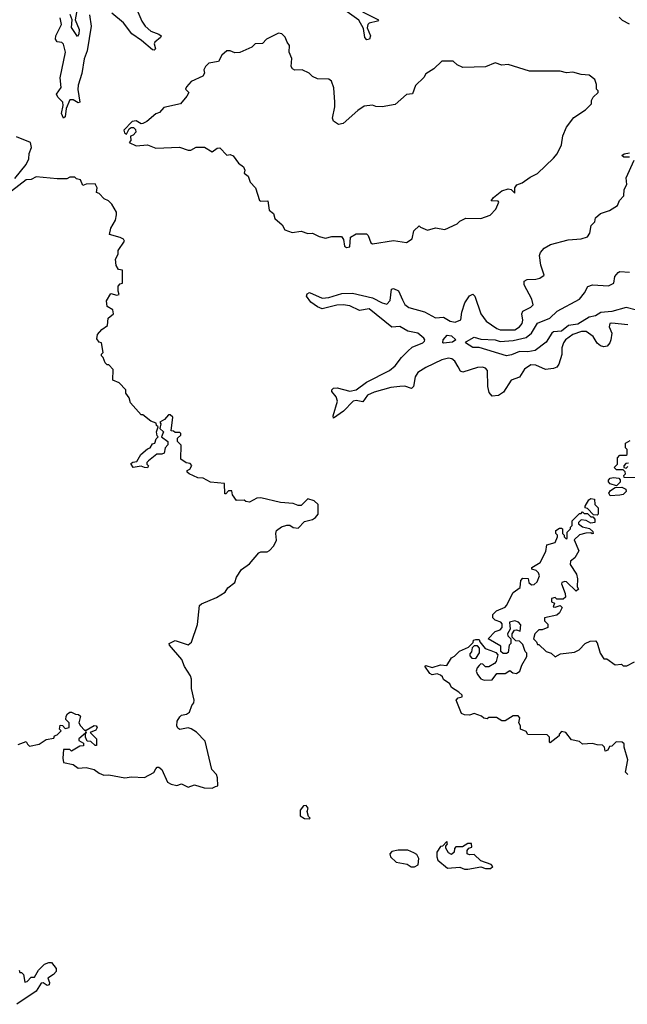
# Model space of a CAD drawing. Extents: x 2348354 to 2479840, y 460476 to 613653.
# Tile 71 of 256: x 2378084 to 2381841, y 520993 to 527085. Entities that reach past the tile are written whole.
import ezdxf

# ---------------------------------------------------------------- set-up
doc = ezdxf.new("R2010")
doc.units = 0

msp = doc.modelspace()

# ---------------------------------------------------------------- linework, layer by layer
at = {"layer": '0CON05XD'}
for points in [[(2378441.1, 527165), (2378427.1, 527085), (2378451.9, 527025), (2378450, 526995), (2378440.7, 526980.7), (2378405, 527037.5), (2378409.2, 527085), (2378396.8, 527116.8)], [(2378808.9, 527148.9), (2378838.9, 527075), (2378860, 527045), (2378895, 527014.3), (2378945, 526995.8), (2378958, 526985), (2378955.5, 526974.5), (2378920, 526945), (2378916, 526935), (2378923.8, 526905), (2378915, 526896.2), (2378905, 526898.8), (2378836.9, 526956.9), (2378776.6, 526996.6), (2378725, 527065.8), (2378654.2, 527125)], [(2380202.8, 527132.8), (2380303.3, 527085), (2380296.7, 527075), (2380245.6, 527064.4), (2380235.8, 527055), (2380232.5, 527035), (2380254.2, 526985), (2380246.2, 526965), (2380230.5, 526960.5), (2380217.5, 526975), (2380209.5, 527029.5), (2380181.7, 527081.7), (2380095, 527144.3)], [(2378516.7, 527115), (2378525.5, 527045), (2378501.7, 526891.7), (2378482.4, 526842.4), (2378467.6, 526752.4), (2378445, 526680), (2378443, 526653), (2378456.2, 526575), (2378445, 526570), (2378415, 526590), (2378395, 526590), (2378372, 526535), (2378365.4, 526484.6), (2378355, 526476.7), (2378342.5, 526505), (2378352.9, 526555), (2378350, 526575), (2378319.2, 526605), (2378311.4, 526625), (2378341.2, 526665), (2378334.4, 526725), (2378367.2, 526885), (2378355, 526934.2), (2378345, 526944.3), (2378315, 526948.8), (2378306.2, 526965), (2378307.5, 526985), (2378342, 527055), (2378335, 527097.5)], [(2381855, 527057.5), (2381810.7, 527080.7), (2381790.7, 527100.7)], [(2380105, 525676), (2380125, 525680), (2380130, 525740), (2380165, 525760.9), (2380229.1, 525759.1), (2380238.8, 525748.8), (2380254.4, 525704.4), (2380265, 525698.8), (2380395, 525719.2), (2380475, 525706.4), (2380510, 525730), (2380521.7, 525778.3), (2380555, 525810), (2380561.7, 525801.7), (2380605, 525782.5), (2380655, 525796.7), (2380713, 525787), (2380788.3, 525821.7), (2380805, 525837.5), (2380843, 525857), (2380935, 525854), (2380992.5, 525875), (2381028.3, 525911.7), (2381047.5, 525955), (2381041.7, 525961.7), (2381000, 525965), (2381013.3, 525985), (2381064.4, 526025.6), (2381105, 526037.5), (2381122.5, 526035), (2381145, 526012.5), (2381145.8, 526045), (2381157.5, 526062.5), (2381190, 526075), (2381239.5, 526110.5), (2381285, 526132.5), (2381385, 526227.5), (2381407.5, 526255), (2381435, 526310), (2381443, 526367), (2381465, 526420), (2381510.7, 526479.3), (2381583, 526527), (2381620, 526565), (2381620, 526585), (2381630, 526605), (2381660, 526635), (2381660, 526645), (2381650, 526655), (2381650, 526685), (2381640, 526715), (2381605, 526742.5), (2381555, 526746.7), (2381505, 526760), (2381465, 526756.7), (2381425, 526766.7), (2381237, 526767), (2381105, 526807.5), (2381065, 526803.3), (2381025, 526817.5), (2380965, 526793.3), (2380825, 526790), (2380790, 526805), (2380765, 526827.5), (2380695, 526827.5), (2380645, 526780), (2380595, 526750), (2380583, 526727), (2380531.7, 526678.3), (2380513, 526627), (2380475, 526621.2), (2380405, 526560), (2380325, 526546.7), (2380287, 526547), (2380265, 526556.7), (2380215, 526550), (2380175, 526522.5), (2380085, 526442.5), (2380055, 526436.2), (2380025, 526457.5), (2380017.5, 526475), (2380032.5, 526545), (2380032.5, 526575), (2380027, 526663), (2380012.5, 526705), (2379995, 526717.5), (2379925, 526720), (2379895, 526732.5), (2379873.6, 526753.6), (2379830, 526775), (2379785, 526772.5), (2379770, 526780), (2379762.5, 526795), (2379767.5, 526845), (2379750, 526885), (2379752.5, 526925), (2379737.5, 526945), (2379725, 526977.5), (2379705, 526997.5), (2379685, 527002.5), (2379610, 526965), (2379585, 526937.5), (2379540, 526935), (2379520, 526915), (2379445, 526882.5), (2379415, 526880), (2379385, 526892.5), (2379365, 526892.5), (2379333.6, 526866.4), (2379313, 526827), (2379253.9, 526816.1), (2379232.5, 526795), (2379222.5, 526775), (2379227.5, 526755), (2379217.5, 526735), (2379145, 526703.3), (2379115, 526670), (2379110, 526655), (2379130, 526635), (2379118.3, 526611.7), (2379077.5, 526565), (2378975, 526542.5), (2378949.3, 526510.7), (2378925, 526502.5), (2378870, 526455), (2378845, 526442.5), (2378835, 526440), (2378805, 526460), (2378780, 526455), (2378728.3, 526401.7), (2378732.5, 526385), (2378745, 526377.5), (2378760, 526410), (2378773, 526417), (2378787, 526417), (2378800, 526405), (2378801.7, 526388.3), (2378785, 526370), (2378770, 526365), (2378771.7, 526338.3), (2378760, 526325), (2378803.6, 526303.6), (2378875, 526310), (2378925, 526290), (2379073, 526297), (2379125, 526277.5), (2379141.7, 526278.3), (2379175, 526296.7), (2379226.4, 526296.4), (2379275, 526267.5), (2379305, 526290), (2379321.7, 526291.7), (2379365, 526247.5), (2379385, 526250), (2379405, 526242.5), (2379437, 526197), (2379467.5, 526175), (2379476.7, 526155), (2379472.5, 526135), (2379496.1, 526116.1), (2379509.3, 526079.3), (2379542.5, 526045), (2379567, 525967), (2379575, 525962.5), (2379617.5, 525965), (2379626.4, 525906.4), (2379652.5, 525885), (2379662.5, 525855), (2379706.7, 525815), (2379723.9, 525783.9), (2379769.3, 525769.3), (2379825, 525776.2), (2379865, 525762), (2379895, 525764), (2379935, 525743.8), (2379975, 525734), (2380015, 525743.8), (2380073.3, 525743.3), (2380086, 525726), (2380093.4, 525683.4), (2380105, 525676)], [(2378055, 526102), (2378125, 526188.8), (2378141.2, 526225), (2378143.6, 526256.4), (2378156.4, 526293.6), (2378150, 526325), (2378065, 526360)], [(2381853.6, 526233.6), (2381820, 526235), (2381807.5, 526245), (2381822.5, 526255), (2381855, 526262)], [(2380451.4, 525351.4), (2380465, 525322), (2380490, 525305), (2380586.6, 525276.6), (2380655, 525240.9), (2380705, 525244.3), (2380745, 525219.4), (2380776.4, 525213.6), (2380812.7, 525227.3), (2380817.1, 525275), (2380836.9, 525333.1), (2380865, 525376), (2380885, 525387.5), (2380898.1, 525375), (2380935.6, 525265), (2380968.9, 525218.9), (2381033.8, 525173.8), (2381055, 525165.5), (2381145, 525167.1), (2381175, 525184.3), (2381190, 525205), (2381194.2, 525225), (2381188.8, 525265), (2381195, 525282.5), (2381245, 525306.7), (2381258.3, 525321.7), (2381250.8, 525355), (2381203.8, 525445), (2381203.8, 525466.2), (2381221.7, 525478.3), (2381275, 525478.8), (2381300, 525485), (2381326.4, 525503.6), (2381306.4, 525566.4), (2381298.8, 525625), (2381303.3, 525645), (2381327.7, 525672.3), (2381366.1, 525693.9), (2381475, 525723.8), (2381555, 525730), (2381595, 525742.5), (2381610, 525765), (2381618.3, 525811.7), (2381640, 525835), (2381645, 525860), (2381675, 525886.7), (2381730, 525905), (2381780, 525935), (2381793, 525967), (2381820, 525995), (2381822.5, 526035), (2381837.5, 526065), (2381833.6, 526106.4), (2381882.5, 526215)], [(2378075, 522600), (2378125, 522620), (2378131.7, 522601.7), (2378145, 522590), (2378205, 522602.5), (2378248.3, 522631.7), (2378295, 522640), (2378300, 522655), (2378315, 522660), (2378340, 522685), (2378330, 522695), (2378335, 522720), (2378348.3, 522718.3), (2378365, 522700), (2378390, 522705), (2378390, 522735), (2378370, 522755), (2378372.5, 522775), (2378380.7, 522789.3), (2378395, 522800), (2378405, 522800), (2378428.3, 522788.3), (2378447, 522787), (2378460, 522775), (2378450, 522735), (2378460, 522715), (2378485, 522690), (2378495, 522690), (2378545, 522717.5), (2378556.4, 522716.4), (2378562.5, 522705), (2378555, 522690), (2378520, 522675), (2378560, 522635), (2378560, 522595), (2378550, 522595), (2378525, 522620), (2378501.7, 522621.7), (2378490, 522645), (2378490, 522670), (2378500, 522675), (2378491.7, 522678.3), (2378490, 522670), (2378450, 522635), (2378450, 522625), (2378478.3, 522608.3), (2378478.3, 522591.7), (2378455, 522590), (2378405, 522560), (2378395, 522570), (2378355, 522570), (2378350, 522515), (2378355, 522490), (2378415, 522476.7), (2378445, 522453.3), (2378495, 522457.5), (2378545, 522446.2), (2378575, 522423.3), (2378605, 522410), (2378635, 522412.5), (2378735, 522393.8), (2378775, 522401.2), (2378855, 522396.7), (2378913, 522427), (2378925, 522450), (2378935, 522460), (2378945, 522460), (2378962.5, 522445), (2378997, 522367), (2379020, 522355), (2379055, 522347.5), (2379085, 522357.5), (2379125, 522336.7), (2379165, 522350), (2379225, 522332), (2379275, 522330), (2379295, 522340), (2379310, 522345), (2379307.5, 522395), (2379300, 522415), (2379272.5, 522445), (2379230.7, 522620.7), (2379176.4, 522676.4), (2379145, 522697.5), (2379125, 522703.3), (2379073.6, 522693.6), (2379061.7, 522701.7), (2379056.7, 522715), (2379057.5, 522745), (2379075, 522772.5), (2379085, 522782.5), (2379115, 522787.5), (2379135, 522800), (2379148.3, 522841.7), (2379161.7, 522858.3), (2379162.5, 522875), (2379146.4, 522946.4), (2379146.7, 523005), (2379140, 523025), (2379103, 523083), (2379087.3, 523127.3), (2379010, 523215), (2379007.5, 523225), (2379045, 523243.3), (2379125, 523216.7), (2379145.9, 523234.1), (2379183, 523343), (2379195, 523460), (2379208.3, 523471.7), (2379300.7, 523509.3), (2379355, 523542.5), (2379370.8, 523569.2), (2379415, 523602.5), (2379423.8, 523635), (2379456.1, 523683.9), (2379505, 523717.5), (2379563.6, 523786.4), (2379575, 523792.5), (2379615, 523792.5), (2379629.3, 523800.7), (2379655, 523830), (2379672.5, 523865), (2379667.5, 523905), (2379672.5, 523925), (2379703.6, 523946.4), (2379735, 523957.5), (2379755, 523957.5), (2379775, 523942.5), (2379805, 523940), (2379845, 523980), (2379895, 523993.3), (2379912.5, 524005), (2379930, 524025), (2379930, 524085), (2379905, 524107.5), (2379865, 524120), (2379825, 524080), (2379805, 524080), (2379775, 524092.5), (2379697, 524097), (2379575, 524126.7), (2379550, 524125), (2379505, 524100), (2379483, 524103), (2379471.7, 524111.7), (2379425, 524110), (2379400, 524145), (2379395, 524170), (2379375, 524170), (2379358.3, 524151.7), (2379351.7, 524151.7), (2379350, 524215), (2379263.6, 524223.6), (2379217.7, 524247.7), (2379185, 524251.2), (2379132.5, 524275), (2379120, 524285), (2379120, 524295), (2379136.4, 524303.6), (2379147.5, 524327.5), (2379138.3, 524338.3), (2379113, 524343), (2379080, 524365), (2379081.7, 524451.7), (2379060, 524475), (2379060, 524495), (2379080, 524515), (2379080, 524525), (2379075, 524530), (2379045, 524530), (2379035, 524540), (2379021.7, 524541.7), (2379030, 524625), (2379015, 524640), (2379005, 524640), (2378979.3, 524610.7), (2378950, 524595), (2378957.5, 524585), (2378950, 524555), (2378972.5, 524535), (2378960, 524505), (2379000, 524475), (2379000, 524455), (2378983, 524437), (2378976.7, 524403.3), (2378963, 524397), (2378932.5, 524397.5), (2378880, 524355), (2378870, 524345), (2378870, 524335), (2378880, 524325), (2378875, 524312.5), (2378855, 524313.3), (2378835, 524322.5), (2378785, 524313.3), (2378771.7, 524338.3), (2378783, 524347), (2378808.3, 524351.7), (2378832.5, 524395), (2378875, 524430), (2378890, 524435), (2378905, 524460), (2378920, 524465), (2378928.3, 524491.7), (2378940, 524505), (2378935, 524510), (2378930, 524535), (2378940, 524565), (2378930, 524575), (2378928.3, 524588.3), (2378895, 524600), (2378845, 524640), (2378835, 524640), (2378770, 524715), (2378760, 524745), (2378740, 524775), (2378740, 524795), (2378698.3, 524838.3), (2378660, 524855), (2378661.7, 524921.7), (2378635, 524950), (2378625, 524950), (2378611.7, 524961.7), (2378600, 524995), (2378590, 525005), (2378590, 525015), (2378600, 525025), (2378590, 525085), (2378575, 525090), (2378560.7, 525110.7), (2378565, 525137.5), (2378591.9, 525168.1), (2378627.5, 525192.5), (2378631.7, 525238.3), (2378663.3, 525265), (2378659.3, 525289.3), (2378625, 525310), (2378620, 525345), (2378648.3, 525391.7), (2378685, 525380), (2378700, 525385), (2378692.5, 525405), (2378693, 525437), (2378705, 525450), (2378720, 525455), (2378720, 525535), (2378695, 525540), (2378680, 525565), (2378677, 525603), (2378692.5, 525635), (2378693, 525657), (2378732.5, 525715), (2378726.4, 525726.4), (2378705, 525737.5), (2378640, 525755), (2378647.5, 525795), (2378677.5, 525845), (2378683, 525877), (2378682.5, 525895), (2378653.6, 525943.6), (2378633.6, 525963.6), (2378607, 525977), (2378575, 526010), (2378560, 526015), (2378562.5, 526045), (2378550, 526070), (2378495, 526067.5), (2378475, 526060), (2378460, 526095), (2378435, 526100), (2378425, 526110), (2378395, 526110), (2378375, 526100), (2378315, 526100), (2378185, 526112.5), (2378155, 526096.2), (2378123.3, 526095), (2378034.2, 526025)], [(2381898.2, 525288.2), (2381835, 525305.2), (2381745, 525279.2), (2381677.5, 525272.5), (2381645, 525251.8), (2381604.7, 525245.3), (2381535, 525201.7), (2381477.5, 525192.5), (2381435, 525158.8), (2381385.4, 525154.6), (2381374, 525146), (2381339.2, 525090.8), (2381271.1, 525038.9), (2381225, 525029.3), (2381175, 525032.9), (2381125, 525010.4), (2381095, 525005.6), (2380925, 525057.5), (2380885, 525056), (2380840, 525085), (2380847, 525093), (2380895, 525120), (2380935, 525108.6), (2381023.6, 525103.6), (2381055, 525094.5), (2381135, 525100), (2381215, 525117.8), (2381248.8, 525145), (2381285, 525207.5), (2381361.2, 525238.8), (2381408.3, 525281.7), (2381545, 525356.7), (2381577.1, 525395), (2381596.4, 525433.6), (2381626.4, 525443.6), (2381725, 525438), (2381756.7, 525455), (2381764.2, 525495.8), (2381785, 525521.2), (2381795, 525526), (2381855, 525523.1)], [(2381845, 525197.5), (2381745, 525208), (2381733.8, 525205), (2381729.2, 525185), (2381746.2, 525145), (2381740, 525105), (2381733.8, 525085), (2381715.8, 525064.2), (2381695, 525060), (2381675, 525066.2), (2381655, 525083.3), (2381630, 525125), (2381587.5, 525155), (2381557.5, 525155), (2381505, 525138.1), (2381458.6, 525105), (2381445.6, 525085), (2381435.8, 525055), (2381435.7, 525014.3), (2381417.3, 524952.7), (2381406.2, 524935), (2381385, 524926), (2381335, 524920), (2381275, 524948), (2381245, 524948.8), (2381205, 524923.3), (2381175, 524874), (2381122, 524855), (2381075, 524780), (2381045, 524760.8), (2381005, 524756), (2380987.4, 524777.4), (2380978.1, 524815), (2380975.8, 524915), (2380965, 524928.8), (2380945.7, 524935.7), (2380915, 524933.1), (2380825, 524903.3), (2380810.5, 524910.5), (2380795, 524937.5), (2380775, 524972.5), (2380755.9, 524985.9), (2380735, 524991.2), (2380695, 524980), (2380595, 524933.8), (2380545, 524901.2), (2380529.2, 524875), (2380518.8, 524815), (2380505.9, 524804.1), (2380465, 524816.7), (2380435, 524816.5), (2380378.6, 524808.6), (2380275, 524780.9), (2380235, 524761.4), (2380205, 524721.2), (2380165, 524728.9), (2380145, 524724.3), (2380086.4, 524663.6), (2380025, 524620), (2380022.5, 524635), (2380050, 524725), (2380040.9, 524750.9), (2380014.2, 524785), (2380014.2, 524795), (2380023.8, 524805), (2380046.4, 524806.4), (2380125, 524787.3), (2380165, 524795.6), (2380228.3, 524841.7), (2380370.8, 524915), (2380405, 524944.3), (2380444.6, 524995.4), (2380485, 525034), (2380510.9, 525059.1), (2380577.5, 525085), (2380586.7, 525095), (2380590, 525105), (2380583.3, 525115), (2380546.7, 525145), (2380485, 525158.1), (2380435, 525186.4), (2380385, 525183.1), (2380245.4, 525295.4), (2380185, 525285.4), (2380125, 525313.6), (2380085, 525320.4), (2380045, 525318.5), (2379955, 525295.6), (2379925, 525307.8), (2379885, 525337.1), (2379857.8, 525375), (2379860.8, 525389.2), (2379875, 525396.9), (2379955, 525361.5), (2379995, 525365.5), (2380075, 525391.5), (2380142.2, 525392.2), (2380265, 525364.4), (2380325, 525332.5), (2380355, 525324.3), (2380375, 525346.7), (2380383, 525417), (2380395, 525422), (2380426.4, 525406.4), (2380451.4, 525351.4)], [(2380705, 525082.9), (2380700, 525085), (2380701.9, 525105), (2380726.5, 525133.5), (2380755, 525130), (2380780, 525105), (2380759.6, 525090.4), (2380705, 525082.9)], [(2381895, 524250), (2381821.7, 524251.7), (2381820, 524265), (2381830, 524275), (2381828.3, 524288.3), (2381815, 524300), (2381775, 524300), (2381760, 524315), (2381780, 524335), (2381780, 524375), (2381795, 524390), (2381835, 524390), (2381840, 524395), (2381840, 524425), (2381830, 524435), (2381830, 524465), (2381858.3, 524481.7)], [(2381848.3, 524341.7), (2381831.7, 524338.3), (2381820, 524325), (2381820, 524315), (2381835, 524310), (2381845, 524320)], [(2381775, 524200), (2381735, 524213.3), (2381723.8, 524225), (2381723.9, 524236.1), (2381735, 524247.5), (2381755, 524252.5), (2381788.3, 524248.3), (2381797.5, 524237.5), (2381797, 524223), (2381775, 524200)], [(2381735, 524140), (2381727.5, 524155), (2381737, 524173), (2381765, 524190), (2381807, 524193), (2381831.2, 524181.2), (2381833.8, 524165), (2381815, 524148), (2381795, 524143.3), (2381735, 524140)], [(2381655, 524020), (2381631.7, 524021.7), (2381595, 524060), (2381580, 524065), (2381580, 524075), (2381602.5, 524115), (2381615, 524122.5), (2381638.3, 524118.3), (2381640, 524085), (2381660, 524065), (2381660, 524025), (2381655, 524020)], [(2381845, 522415.7), (2381830, 522430), (2381843.3, 522505), (2381822.5, 522585), (2381822.5, 522605), (2381810, 522615), (2381773, 522617), (2381745, 522590), (2381731.7, 522588.3), (2381720, 522565), (2381705, 522560), (2381700, 522585), (2381687, 522597), (2381655, 522597.5), (2381625, 522607.5), (2381565, 522603.3), (2381545, 522620), (2381495, 522630), (2381460, 522675), (2381435, 522680), (2381420, 522665), (2381420, 522655), (2381365, 522610), (2381360, 522615), (2381360, 522645), (2381345, 522660), (2381225, 522662.5), (2381215, 522680), (2381180, 522695), (2381180, 522715), (2381170, 522735), (2381177.5, 522765), (2381167, 522777), (2381135, 522777.5), (2381085, 522747.5), (2381065, 522747.5), (2381033, 522767), (2380985, 522767.5), (2380975, 522760), (2380953, 522763), (2380940, 522775), (2380895, 522792.5), (2380865, 522781.2), (2380833.9, 522783.9), (2380815, 522792.5), (2380783.3, 522875), (2380795, 522890), (2380820, 522895), (2380820, 522905), (2380800, 522925), (2380755, 522952.5), (2380743.3, 522975), (2380703.6, 523003.6), (2380698.3, 523018.3), (2380685, 523030), (2380665, 523037.5), (2380635, 523032.5), (2380620.7, 523040.7), (2380590, 523085), (2380595, 523090), (2380635, 523076.7), (2380685, 523093.3), (2380725, 523090), (2380753.6, 523136.4), (2380773, 523147), (2380803, 523177), (2380858.3, 523201.7), (2380888.3, 523231.7), (2380890, 523245), (2380905, 523250), (2380925, 523250), (2380930, 523235), (2380962.5, 523195), (2380997, 523183), (2381028.8, 523168.8), (2381040, 523155), (2381030, 523115), (2381019.3, 523100.7), (2380985, 523080), (2380965, 523080), (2380947, 523097), (2380935, 523100), (2380925, 523090), (2380912.5, 523075), (2380906.7, 523055), (2380913.9, 523033.9), (2380935, 523007.5), (2380955, 522997.5), (2381005, 523000), (2381035, 523040), (2381085, 523040), (2381115, 523057.5), (2381133, 523043), (2381155, 523040), (2381177.5, 523055), (2381188.3, 523091.7), (2381220, 523145), (2381220, 523165), (2381210, 523175), (2381195, 523220), (2381175, 523240), (2381151.7, 523241.7), (2381130, 523265), (2381130, 523285), (2381143, 523307), (2381155, 523310), (2381178.3, 523301.7), (2381181.7, 523341.7), (2381168.3, 523358.3), (2381146.4, 523366.4), (2381111.7, 523358.3), (2381117.5, 523315), (2381100, 523285), (2381103, 523273), (2381120, 523255), (2381120, 523225), (2381110, 523215), (2381105, 523170), (2381095, 523162.5), (2381073, 523163), (2381060, 523175), (2381058.3, 523208.3), (2380980, 523255), (2381025, 523300), (2381055, 523310), (2381067.5, 523325), (2381067.5, 523347.5), (2381058.3, 523358.3), (2381025, 523370), (2381010, 523385), (2381010, 523405), (2381033, 523427), (2381085, 523450), (2381095, 523460), (2381135, 523540), (2381178.3, 523571.7), (2381182.5, 523615), (2381195, 523630), (2381228.3, 523628.3), (2381233, 523603), (2381248.3, 523588.3), (2381265, 523590), (2381283, 523607), (2381297.5, 523645), (2381291.7, 523661.7), (2381277, 523677), (2381250, 523685), (2381250, 523695), (2381303, 523727), (2381336.7, 523795), (2381344.1, 523835.9), (2381395, 523850), (2381410, 523885), (2381410, 523895), (2381400, 523905), (2381400, 523925), (2381421.7, 523938.3), (2381435, 523940), (2381440, 523935), (2381440, 523905), (2381450, 523895), (2381450, 523885), (2381463.3, 523873.3), (2381470, 523875), (2381470, 523915), (2381490, 523935), (2381490, 523945), (2381500, 523955), (2381500, 523985), (2381545, 524030), (2381555, 524030), (2381565, 524040), (2381575, 524030), (2381595, 524030), (2381615, 524010), (2381628.3, 524008.3), (2381640, 523995), (2381640, 523975), (2381615, 523970), (2381587, 523987), (2381555, 523990), (2381540, 523975), (2381540, 523965), (2381565, 523947.5), (2381607, 523937), (2381628.3, 523918.3), (2381630, 523905), (2381623, 523903), (2381615, 523910), (2381585, 523907.5), (2381545, 523897.5), (2381513, 523867), (2381541.7, 523798.3), (2381517.5, 523755), (2381490, 523735), (2381487.5, 523715), (2381527.5, 523655), (2381532.5, 523625), (2381530, 523575), (2381538.3, 523561.7), (2381525, 523550), (2381465, 523607.5), (2381455, 523610), (2381437, 523603), (2381433.3, 523595), (2381457.5, 523535), (2381458.3, 523511.7), (2381445, 523500), (2381405, 523500), (2381395, 523510), (2381373, 523503), (2381373, 523483), (2381390, 523475), (2381381.7, 523451.7), (2381395, 523450), (2381425, 523460), (2381437.5, 523447.5), (2381422.5, 523415), (2381405, 523400), (2381330, 523385), (2381330, 523365), (2381350, 523345), (2381350, 523325), (2381315, 523310), (2381295, 523310), (2381270, 523285), (2381260, 523255), (2381280, 523235), (2381285, 523220), (2381295, 523220), (2381340, 523175), (2381370, 523165), (2381395, 523142.5), (2381428.3, 523161.7), (2381515, 523172.5), (2381543, 523187), (2381580, 523225), (2381610.7, 523239.3), (2381645, 523242.5), (2381655, 523230), (2381672.5, 523165), (2381695, 523130), (2381715, 523130), (2381765, 523092.5), (2381805, 523097.5), (2381815, 523087.5), (2381837.5, 523087.5), (2381885, 523112.5)], [(2380905, 523132.5), (2380927, 523167), (2380927, 523197), (2380915, 523210), (2380895, 523210), (2380881.7, 523198.3), (2380877, 523173), (2380868.3, 523161.7), (2380868.3, 523148.3), (2380880, 523135), (2380905, 523132.5)], [(2379875, 522140), (2379880, 522145), (2379870, 522155), (2379862.5, 522185), (2379867, 522207), (2379855, 522222.5), (2379838.3, 522221.7), (2379817.5, 522195), (2379818.3, 522158.3), (2379845, 522142.5), (2379875, 522140)], [(2380855, 521830), (2380935, 521844), (2380965, 521832.5), (2380995, 521833.3), (2381010, 521845), (2380998.3, 521858.3), (2380935, 521880), (2380895, 521920), (2380865, 521917.5), (2380850, 521925), (2380850, 521945), (2380861.7, 521958.3), (2380880, 521965), (2380877, 521987), (2380855, 521987.5), (2380821.7, 521968.3), (2380781.7, 521968.3), (2380773, 521957), (2380770, 521935), (2380755, 521920), (2380735, 521930), (2380718.3, 521958.3), (2380718.3, 521971.7), (2380730, 521985), (2380725, 522000), (2380698.3, 521971.7), (2380685, 521970), (2380662.5, 521935), (2380662.5, 521905), (2380670, 521885), (2380730, 521835), (2380805, 521842), (2380835, 521830), (2380855, 521830)], [(2380525, 521843.3), (2380547.5, 521855), (2380552.5, 521895), (2380539.3, 521919.3), (2380520.7, 521930.7), (2380485, 521947.5), (2380425, 521947.5), (2380385, 521937.5), (2380372.5, 521925), (2380377.5, 521905), (2380411.7, 521871.7), (2380479.3, 521859.3), (2380505, 521843.8), (2380525, 521843.3)], [(2378080, 521205), (2378085, 521190), (2378095, 521190), (2378108.3, 521178.3), (2378115, 521130), (2378130, 521135), (2378155, 521160), (2378175, 521160), (2378200, 521205), (2378238.3, 521241.7), (2378265, 521252.5), (2378281.7, 521251.7), (2378310, 521215), (2378310, 521195), (2378293, 521177), (2378257.5, 521155), (2378268.3, 521128.3), (2378266, 521114), (2378255, 521108.8), (2378230, 521125), (2378216.4, 521123.6), (2378186.4, 521073.6), (2378067, 520993)]]:
    msp.add_lwpolyline(points, dxfattribs=at)

doc.saveas('drawing.dxf')
